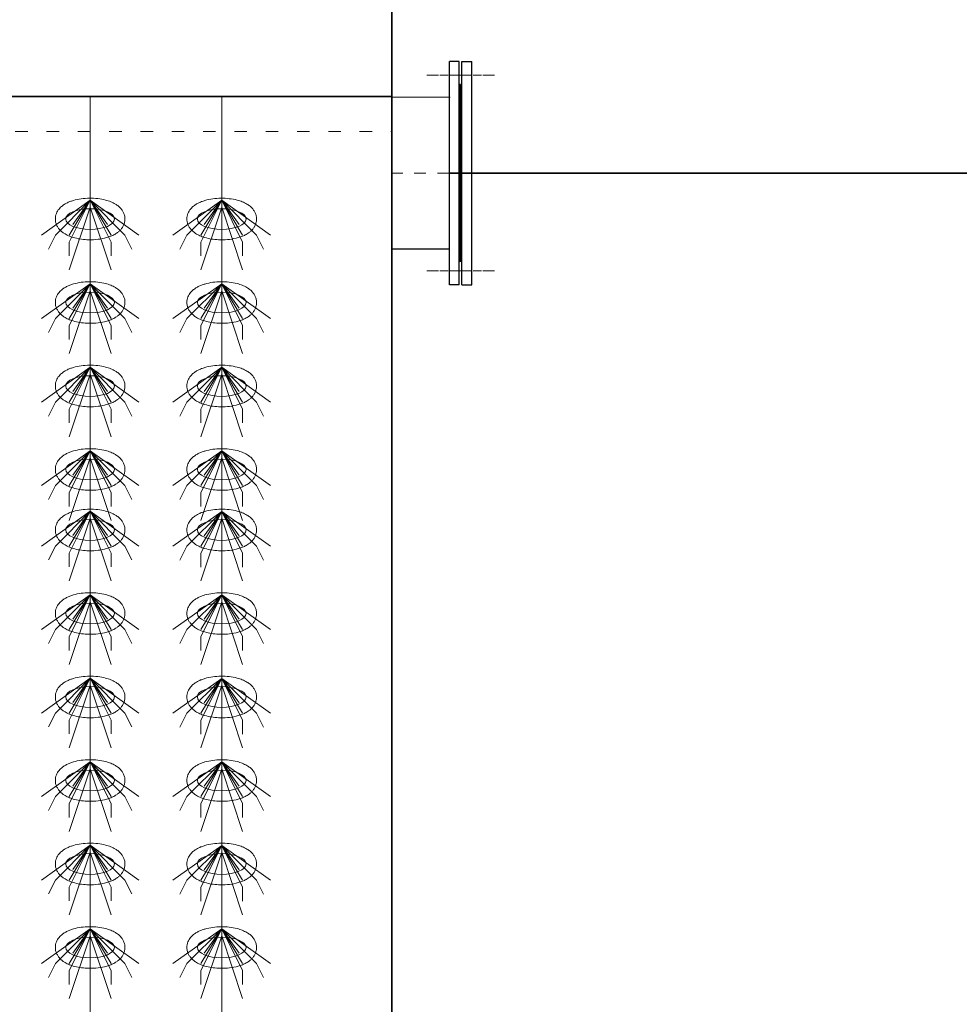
# Model space of a CAD drawing. Header units: metres. Extents: x 703769 to 722343, y 4313031 to 4317457.
# Tile 127 of 256: x 707807 to 707815, y 4313306 to 4313315. Entities that reach past the tile are written whole.
import ezdxf

# ---------------------------------------------------------------- set-up
doc = ezdxf.new("R2010")
doc.units = ezdxf.units.M
doc.header["$LTSCALE"] = 0.5
for name, pattern in [('ACAD_ISO03W100', [30, 12, -18]), ('CENTER2', [1.125, 0.75, -0.125, 0.125, -0.125]), ('DASHED', [19.05, 12.7, -6.35])]:
    doc.linetypes.add(name, pattern=pattern)
for name, color, linetype, lineweight in [('4虚线层', 6, 'DASHED', 18), ('中心', 6, 'CENTER2', 13), ('粗实线层', 7, 'Continuous', 35), ('设备', 6, 'Continuous', 18)]:
    doc.layers.add(name, color=color, linetype=linetype, lineweight=lineweight)

# ---------------------------------------------------------------- blocks, each defined once
blk = doc.blocks.new('hh_1')
at = {"layer": '设备'}
for p, q in [((-268840, 164960), (-268910, 164910)), ((-268840, 164960), (-268890, 164910)), ((-268840, 164960), (-268870, 164900)), ((-268840, 164960), (-268870, 164910)), ((-268840, 164950), (-268870, 164860)), ((-268840, 164960), (-268865, 164925)), ((-268840, 164960), (-268790, 164910)), ((-268840, 164960), (-268815, 164925)), ((-268840, 164960), (-268770, 164910)), ((-268840, 164960), (-268810, 164910)), ((-268840, 164960), (-268810, 164900)), ((-268840, 164950), (-268810, 164860)), ((-268890, 164910), (-268900, 164890)), ((-268790, 164910), (-268780, 164890)), ((-268870, 164900), (-268870, 164880)), ((-268810, 164900), (-268810, 164880))]:
    blk.add_line(p, q, dxfattribs=at)
blk = doc.blocks.new('dawda')
at = {"color": 7}
for p, q in [((552541.6, 33623.4), (552541.6, 30923.4)), ((547050.5, 33373.4), (552541.6, 33373.4))]:
    blk.add_line(p, q, dxfattribs=at)
at = {"color": 7, "linetype": 'ByBlock', "lineweight": 30}
for p, q in [((552624.7, 33103), (552624.7, 33424)), ((552638.7, 33424), (552624.7, 33424)), ((552624.7, 33103), (552624.7, 33424)), ((552638.7, 33424), (552624.7, 33424)), ((552638.7, 33103), (552638.7, 33424)), ((552638.7, 33103), (552638.7, 33424)), ((552642.6, 33424), (552656.6, 33424)), ((552642.6, 33424), (552656.6, 33424)), ((552642.6, 33103), (552642.6, 33424)), ((552642.6, 33103), (552642.6, 33424)), ((552656.6, 33103), (552656.6, 33424)), ((552656.6, 33103), (552656.6, 33424)), ((552640.7, 33391), (552638.7, 33391)), ((552640.7, 33391), (552638.7, 33391)), ((552640.7, 33136), (552640.7, 33391)), ((552640.7, 33136), (552640.7, 33391)), ((552624.7, 33154), (552540.7, 33154)), ((552640.7, 33141), (552638.7, 33141)), ((552640.7, 33141), (552638.7, 33141)), ((552638.7, 33103), (552624.7, 33103)), ((552638.7, 33103), (552624.7, 33103)), ((552642.6, 33103), (552656.6, 33103)), ((552642.6, 33103), (552656.6, 33103))]:
    blk.add_line(p, q, dxfattribs=at)
at = {"color": 7, "linetype": 'ByBlock', "lineweight": 0}
blk.add_line((552625.6, 33372.6), (552541.6, 33372.6), dxfattribs=at)
at = {"layer": '4虚线层', "color": 7, "linetype": 'ACAD_ISO03W100', "ltscale": 3}
blk.add_line((547050.5, 33323.4), (552541.6, 33323.4), dxfattribs=at)
at = {"layer": '中心', "color": 7, "ltscale": 10}
for p, q in [((552591.9, 33404), (552670.5, 33404)), ((552591.9, 33404), (552670.5, 33404)), ((552592, 33404), (552670.6, 33404)), ((552592, 33404), (552670.6, 33404)), ((552689.3, 33404), (552610.7, 33404)), ((552689.3, 33404), (552610.7, 33404)), ((552540.7, 33263.5), (552712.3, 33263.5)), ((552591.9, 33123), (552670.5, 33123)), ((552591.9, 33123), (552670.5, 33123)), ((552592, 33123), (552670.6, 33123)), ((552592, 33123), (552670.6, 33123)), ((552689.3, 33123), (552610.7, 33123)), ((552689.3, 33123), (552610.7, 33123))]:
    blk.add_line(p, q, dxfattribs=at)
at = {"layer": '粗实线层', "color": 7}
blk.add_line((553915.5, 33263.5), (552624.7, 33263.5), dxfattribs=at)
at = {"layer": '设备', "color": 7}
for p, q in [((552108.1, 33373.4), (552108.1, 31373.4)), ((552297.2, 33373.4), (552297.2, 31373.4))]:
    blk.add_line(p, q, dxfattribs=at)
for centre in [(552108.1, 33197.5), (552297.2, 33197.5), (552108.1, 33077.5), (552297.2, 33077.5), (552108.1, 32957.5), (552297.2, 32957.5), (552108.1, 32837.5), (552297.2, 32837.5), (552108.1, 32750.6), (552297.2, 32750.6), (552108.1, 32630.6), (552108.1, 32630.6), (552297.2, 32630.6), (552297.2, 32630.6), (552108.1, 32510.6), (552297.2, 32510.6), (552108.1, 32390.6), (552297.2, 32390.6), (552108.1, 32270.6), (552297.2, 32270.6), (552108.1, 32150.6), (552297.2, 32150.6)]:
    blk.add_ellipse(centre, major_axis=(-35, 0), ratio=0.42498, dxfattribs=at)
for points in [[(552058.1, 33197.5), (552058.1, 33198.9), (552058.2, 33200.3), (552058.8, 33203), (552059.2, 33204.3), (552060.1, 33206.8), (552060.7, 33207.9), (552062, 33210), (552062.7, 33211), (552064.2, 33212.8), (552064.9, 33213.6), (552067.1, 33215.7), (552068.4, 33216.8), (552071.3, 33218.7), (552072.8, 33219.6), (552075.8, 33221.2), (552077.4, 33221.9), (552080.6, 33223.1), (552082.3, 33223.7), (552087.6, 33225.2), (552091.3, 33226), (552099.1, 33227.1), (552103.1, 33227.4), (552111.1, 33227.5), (552115.1, 33227.3), (552122.9, 33226.4), (552126.7, 33225.7), (552132.9, 33224.1), (552135.3, 33223.3), (552140, 33221.4), (552142.2, 33220.3), (552145.9, 33218.1), (552147.4, 33217.1), (552150.2, 33214.8), (552151.5, 33213.5), (552153.6, 33211), (552154.5, 33209.8), (552156, 33207.2), (552156.6, 33205.7), (552157.6, 33202.7), (552158, 33201), (552158.2, 33197.7), (552158.2, 33196), (552157.7, 33192.7), (552157.2, 33191.1), (552156.1, 33188.2), (552155.4, 33186.8), (552153.8, 33184.3), (552152.9, 33183.2), (552151.1, 33181.1), (552150.1, 33180.2), (552148.1, 33178.5), (552147.1, 33177.8), (552144.3, 33175.9), (552142.5, 33174.9), (552138.8, 33173.2), (552136.9, 33172.4), (552132.9, 33171), (552130.9, 33170.5), (552124.8, 33169), (552120.6, 33168.4), (552112.1, 33167.6), (552107.8, 33167.6), (552100.1, 33167.9), (552096.7, 33168.3), (552090, 33169.3), (552086.8, 33170.1), (552081.3, 33171.7), (552079, 33172.5), (552074.6, 33174.5), (552072.5, 33175.6), (552069, 33177.9), (552067.7, 33178.9), (552065.1, 33181.2), (552063.8, 33182.6), (552061.9, 33185.2), (552061.1, 33186.4), (552059.8, 33189.1), (552059.2, 33190.5), (552058.4, 33193.5), (552058.2, 33195.2), (552058.1, 33197), (552058.1, 33197.3), (552058.1, 33197.5)], [(552247.2, 33197.5), (552247.2, 33198.9), (552247.3, 33200.3), (552247.9, 33203), (552248.3, 33204.3), (552249.2, 33206.7), (552249.8, 33207.9), (552251.1, 33210), (552251.8, 33211), (552253.3, 33212.8), (552254, 33213.6), (552256.2, 33215.6), (552257.5, 33216.7), (552260.4, 33218.7), (552261.9, 33219.6), (552264.9, 33221.1), (552266.5, 33221.8), (552269.7, 33223.1), (552271.4, 33223.6), (552276.7, 33225.2), (552280.4, 33226), (552288.2, 33227.1), (552292.2, 33227.3), (552300.2, 33227.4), (552304.2, 33227.2), (552312, 33226.3), (552315.8, 33225.6), (552322, 33224), (552324.4, 33223.2), (552329.1, 33221.4), (552331.3, 33220.3), (552335, 33218.1), (552336.5, 33217.1), (552339.3, 33214.8), (552340.6, 33213.5), (552342.7, 33210.9), (552343.6, 33209.7), (552345.1, 33207.1), (552345.7, 33205.7), (552346.7, 33202.6), (552347.1, 33201), (552347.3, 33197.7), (552347.3, 33195.9), (552346.8, 33192.7), (552346.3, 33191.1), (552345.2, 33188.1), (552344.5, 33186.8), (552342.9, 33184.3), (552342, 33183.1), (552340.2, 33181.1), (552339.2, 33180.2), (552337.2, 33178.5), (552336.2, 33177.7), (552333.4, 33175.9), (552331.6, 33174.9), (552327.9, 33173.1), (552326, 33172.4), (552322, 33171), (552320, 33170.4), (552313.9, 33169), (552309.7, 33168.3), (552301.2, 33167.6), (552296.9, 33167.5), (552289.2, 33167.9), (552285.8, 33168.2), (552279.1, 33169.3), (552275.9, 33170), (552270.4, 33171.7), (552268.1, 33172.5), (552263.7, 33174.4), (552261.6, 33175.6), (552258.1, 33177.8), (552256.8, 33178.9), (552254.2, 33181.2), (552252.9, 33182.5), (552251, 33185.2), (552250.2, 33186.4), (552248.9, 33189), (552248.3, 33190.5), (552247.5, 33193.5), (552247.3, 33195.1), (552247.2, 33197), (552247.2, 33197.2), (552247.2, 33197.5)], [(552058.1, 33077.5), (552058.1, 33078.9), (552058.2, 33080.3), (552058.8, 33083), (552059.2, 33084.3), (552060.1, 33086.8), (552060.7, 33087.9), (552062, 33090), (552062.7, 33091), (552064.2, 33092.8), (552064.9, 33093.6), (552067.1, 33095.7), (552068.4, 33096.8), (552071.3, 33098.7), (552072.8, 33099.6), (552075.8, 33101.2), (552077.4, 33101.9), (552080.6, 33103.1), (552082.3, 33103.7), (552087.6, 33105.2), (552091.3, 33106), (552099.1, 33107.1), (552103.1, 33107.4), (552111.1, 33107.5), (552115.1, 33107.3), (552122.9, 33106.4), (552126.7, 33105.7), (552132.9, 33104.1), (552135.3, 33103.3), (552140, 33101.4), (552142.2, 33100.3), (552145.9, 33098.1), (552147.4, 33097.1), (552150.2, 33094.8), (552151.5, 33093.5), (552153.6, 33091), (552154.5, 33089.8), (552156, 33087.2), (552156.6, 33085.7), (552157.6, 33082.7), (552158, 33081), (552158.2, 33077.7), (552158.2, 33076), (552157.7, 33072.7), (552157.2, 33071.1), (552156.1, 33068.2), (552155.4, 33066.8), (552153.8, 33064.3), (552152.9, 33063.2), (552151.1, 33061.1), (552150.1, 33060.2), (552148.1, 33058.5), (552147.1, 33057.8), (552144.3, 33055.9), (552142.5, 33054.9), (552138.8, 33053.2), (552136.9, 33052.4), (552132.9, 33051), (552130.9, 33050.5), (552124.8, 33049), (552120.6, 33048.4), (552112.1, 33047.6), (552107.8, 33047.6), (552100.1, 33047.9), (552096.7, 33048.3), (552090, 33049.3), (552086.8, 33050.1), (552081.3, 33051.7), (552079, 33052.5), (552074.6, 33054.5), (552072.5, 33055.6), (552069, 33057.9), (552067.7, 33058.9), (552065.1, 33061.2), (552063.8, 33062.6), (552061.9, 33065.2), (552061.1, 33066.4), (552059.8, 33069.1), (552059.2, 33070.5), (552058.4, 33073.5), (552058.2, 33075.2), (552058.1, 33077), (552058.1, 33077.3), (552058.1, 33077.5)], [(552247.2, 33077.5), (552247.2, 33078.9), (552247.3, 33080.3), (552247.9, 33083), (552248.3, 33084.3), (552249.2, 33086.7), (552249.8, 33087.9), (552251.1, 33090), (552251.8, 33091), (552253.3, 33092.8), (552254, 33093.6), (552256.2, 33095.6), (552257.5, 33096.7), (552260.4, 33098.7), (552261.9, 33099.6), (552264.9, 33101.1), (552266.5, 33101.8), (552269.7, 33103.1), (552271.4, 33103.6), (552276.7, 33105.2), (552280.4, 33106), (552288.2, 33107.1), (552292.2, 33107.3), (552300.2, 33107.4), (552304.2, 33107.2), (552312, 33106.3), (552315.8, 33105.6), (552322, 33104), (552324.4, 33103.2), (552329.1, 33101.4), (552331.3, 33100.3), (552335, 33098.1), (552336.5, 33097.1), (552339.3, 33094.8), (552340.6, 33093.5), (552342.7, 33090.9), (552343.6, 33089.7), (552345.1, 33087.1), (552345.7, 33085.7), (552346.7, 33082.6), (552347.1, 33081), (552347.3, 33077.7), (552347.3, 33075.9), (552346.8, 33072.7), (552346.3, 33071.1), (552345.2, 33068.1), (552344.5, 33066.8), (552342.9, 33064.3), (552342, 33063.1), (552340.2, 33061.1), (552339.2, 33060.2), (552337.2, 33058.5), (552336.2, 33057.7), (552333.4, 33055.9), (552331.6, 33054.9), (552327.9, 33053.1), (552326, 33052.4), (552322, 33051), (552320, 33050.4), (552313.9, 33049), (552309.7, 33048.3), (552301.2, 33047.6), (552296.9, 33047.5), (552289.2, 33047.9), (552285.8, 33048.2), (552279.1, 33049.3), (552275.9, 33050), (552270.4, 33051.7), (552268.1, 33052.5), (552263.7, 33054.4), (552261.6, 33055.6), (552258.1, 33057.8), (552256.8, 33058.9), (552254.2, 33061.2), (552252.9, 33062.5), (552251, 33065.2), (552250.2, 33066.4), (552248.9, 33069), (552248.3, 33070.5), (552247.5, 33073.5), (552247.3, 33075.1), (552247.2, 33077), (552247.2, 33077.2), (552247.2, 33077.5)], [(552058.1, 32957.5), (552058.1, 32958.9), (552058.2, 32960.3), (552058.8, 32963), (552059.2, 32964.3), (552060.1, 32966.8), (552060.7, 32967.9), (552062, 32970), (552062.7, 32971), (552064.2, 32972.8), (552064.9, 32973.6), (552067.1, 32975.7), (552068.4, 32976.8), (552071.3, 32978.7), (552072.8, 32979.6), (552075.8, 32981.2), (552077.4, 32981.9), (552080.6, 32983.1), (552082.3, 32983.7), (552087.6, 32985.2), (552091.3, 32986), (552099.1, 32987.1), (552103.1, 32987.4), (552111.1, 32987.5), (552115.1, 32987.3), (552122.9, 32986.4), (552126.7, 32985.7), (552132.9, 32984.1), (552135.3, 32983.3), (552140, 32981.4), (552142.2, 32980.3), (552145.9, 32978.1), (552147.4, 32977.1), (552150.2, 32974.8), (552151.5, 32973.5), (552153.6, 32971), (552154.5, 32969.8), (552156, 32967.2), (552156.6, 32965.7), (552157.6, 32962.7), (552158, 32961), (552158.2, 32957.7), (552158.2, 32956), (552157.7, 32952.7), (552157.2, 32951.1), (552156.1, 32948.2), (552155.4, 32946.8), (552153.8, 32944.3), (552152.9, 32943.2), (552151.1, 32941.1), (552150.1, 32940.2), (552148.1, 32938.5), (552147.1, 32937.8), (552144.3, 32935.9), (552142.5, 32934.9), (552138.8, 32933.2), (552136.9, 32932.4), (552132.9, 32931), (552130.9, 32930.5), (552124.8, 32929), (552120.6, 32928.4), (552112.1, 32927.6), (552107.8, 32927.6), (552100.1, 32927.9), (552096.7, 32928.3), (552090, 32929.3), (552086.8, 32930.1), (552081.3, 32931.7), (552079, 32932.5), (552074.6, 32934.5), (552072.5, 32935.6), (552069, 32937.9), (552067.7, 32938.9), (552065.1, 32941.2), (552063.8, 32942.6), (552061.9, 32945.2), (552061.1, 32946.4), (552059.8, 32949.1), (552059.2, 32950.5), (552058.4, 32953.5), (552058.2, 32955.2), (552058.1, 32957), (552058.1, 32957.3), (552058.1, 32957.5)], [(552247.2, 32957.5), (552247.2, 32958.9), (552247.3, 32960.3), (552247.9, 32963), (552248.3, 32964.3), (552249.2, 32966.7), (552249.8, 32967.9), (552251.1, 32970), (552251.8, 32971), (552253.3, 32972.8), (552254, 32973.6), (552256.2, 32975.6), (552257.5, 32976.7), (552260.4, 32978.7), (552261.9, 32979.6), (552264.9, 32981.1), (552266.5, 32981.8), (552269.7, 32983.1), (552271.4, 32983.6), (552276.7, 32985.2), (552280.4, 32986), (552288.2, 32987.1), (552292.2, 32987.3), (552300.2, 32987.4), (552304.2, 32987.2), (552312, 32986.3), (552315.8, 32985.6), (552322, 32984), (552324.4, 32983.2), (552329.1, 32981.4), (552331.3, 32980.3), (552335, 32978.1), (552336.5, 32977.1), (552339.3, 32974.8), (552340.6, 32973.5), (552342.7, 32970.9), (552343.6, 32969.7), (552345.1, 32967.1), (552345.7, 32965.7), (552346.7, 32962.6), (552347.1, 32961), (552347.3, 32957.7), (552347.3, 32955.9), (552346.8, 32952.7), (552346.3, 32951.1), (552345.2, 32948.1), (552344.5, 32946.8), (552342.9, 32944.3), (552342, 32943.1), (552340.2, 32941.1), (552339.2, 32940.2), (552337.2, 32938.5), (552336.2, 32937.7), (552333.4, 32935.9), (552331.6, 32934.9), (552327.9, 32933.1), (552326, 32932.4), (552322, 32931), (552320, 32930.4), (552313.9, 32929), (552309.7, 32928.3), (552301.2, 32927.6), (552296.9, 32927.5), (552289.2, 32927.9), (552285.8, 32928.2), (552279.1, 32929.3), (552275.9, 32930), (552270.4, 32931.7), (552268.1, 32932.5), (552263.7, 32934.4), (552261.6, 32935.6), (552258.1, 32937.8), (552256.8, 32938.9), (552254.2, 32941.2), (552252.9, 32942.5), (552251, 32945.2), (552250.2, 32946.4), (552248.9, 32949), (552248.3, 32950.5), (552247.5, 32953.5), (552247.3, 32955.1), (552247.2, 32957), (552247.2, 32957.2), (552247.2, 32957.5)], [(552058.1, 32837.5), (552058.1, 32838.9), (552058.2, 32840.3), (552058.8, 32843), (552059.2, 32844.3), (552060.1, 32846.8), (552060.7, 32847.9), (552062, 32850), (552062.7, 32851), (552064.2, 32852.8), (552064.9, 32853.6), (552067.1, 32855.7), (552068.4, 32856.8), (552071.3, 32858.7), (552072.8, 32859.6), (552075.8, 32861.2), (552077.4, 32861.9), (552080.6, 32863.1), (552082.3, 32863.7), (552087.6, 32865.2), (552091.3, 32866), (552099.1, 32867.1), (552103.1, 32867.4), (552111.1, 32867.5), (552115.1, 32867.3), (552122.9, 32866.4), (552126.7, 32865.7), (552132.9, 32864.1), (552135.3, 32863.3), (552140, 32861.4), (552142.2, 32860.3), (552145.9, 32858.1), (552147.4, 32857.1), (552150.2, 32854.8), (552151.5, 32853.5), (552153.6, 32851), (552154.5, 32849.8), (552156, 32847.2), (552156.6, 32845.7), (552157.6, 32842.7), (552158, 32841), (552158.2, 32837.7), (552158.2, 32836), (552157.7, 32832.7), (552157.2, 32831.1), (552156.1, 32828.2), (552155.4, 32826.8), (552153.8, 32824.3), (552152.9, 32823.2), (552151.1, 32821.1), (552150.1, 32820.2), (552148.1, 32818.5), (552147.1, 32817.8), (552144.3, 32815.9), (552142.5, 32814.9), (552138.8, 32813.2), (552136.9, 32812.4), (552132.9, 32811), (552130.9, 32810.5), (552124.8, 32809), (552120.6, 32808.4), (552112.1, 32807.6), (552107.8, 32807.6), (552100.1, 32807.9), (552096.7, 32808.3), (552090, 32809.3), (552086.8, 32810.1), (552081.3, 32811.7), (552079, 32812.5), (552074.6, 32814.5), (552072.5, 32815.6), (552069, 32817.9), (552067.7, 32818.9), (552065.1, 32821.2), (552063.8, 32822.6), (552061.9, 32825.2), (552061.1, 32826.4), (552059.8, 32829.1), (552059.2, 32830.5), (552058.4, 32833.5), (552058.2, 32835.2), (552058.1, 32837), (552058.1, 32837.3), (552058.1, 32837.5)], [(552247.2, 32837.5), (552247.2, 32838.9), (552247.3, 32840.3), (552247.9, 32843), (552248.3, 32844.3), (552249.2, 32846.7), (552249.8, 32847.9), (552251.1, 32850), (552251.8, 32851), (552253.3, 32852.8), (552254, 32853.6), (552256.2, 32855.6), (552257.5, 32856.7), (552260.4, 32858.7), (552261.9, 32859.6), (552264.9, 32861.1), (552266.5, 32861.8), (552269.7, 32863.1), (552271.4, 32863.6), (552276.7, 32865.2), (552280.4, 32866), (552288.2, 32867.1), (552292.2, 32867.3), (552300.2, 32867.4), (552304.2, 32867.2), (552312, 32866.3), (552315.8, 32865.6), (552322, 32864), (552324.4, 32863.2), (552329.1, 32861.4), (552331.3, 32860.3), (552335, 32858.1), (552336.5, 32857.1), (552339.3, 32854.8), (552340.6, 32853.5), (552342.7, 32850.9), (552343.6, 32849.7), (552345.1, 32847.1), (552345.7, 32845.7), (552346.7, 32842.6), (552347.1, 32841), (552347.3, 32837.7), (552347.3, 32835.9), (552346.8, 32832.7), (552346.3, 32831.1), (552345.2, 32828.1), (552344.5, 32826.8), (552342.9, 32824.3), (552342, 32823.1), (552340.2, 32821.1), (552339.2, 32820.2), (552337.2, 32818.5), (552336.2, 32817.7), (552333.4, 32815.9), (552331.6, 32814.9), (552327.9, 32813.1), (552326, 32812.4), (552322, 32811), (552320, 32810.4), (552313.9, 32809), (552309.7, 32808.3), (552301.2, 32807.6), (552296.9, 32807.5), (552289.2, 32807.9), (552285.8, 32808.2), (552279.1, 32809.3), (552275.9, 32810), (552270.4, 32811.7), (552268.1, 32812.5), (552263.7, 32814.4), (552261.6, 32815.6), (552258.1, 32817.8), (552256.8, 32818.9), (552254.2, 32821.2), (552252.9, 32822.5), (552251, 32825.2), (552250.2, 32826.4), (552248.9, 32829), (552248.3, 32830.5), (552247.5, 32833.5), (552247.3, 32835.1), (552247.2, 32837), (552247.2, 32837.2), (552247.2, 32837.5)], [(552058.1, 32750.6), (552058.1, 32752), (552058.2, 32753.4), (552058.8, 32756.1), (552059.2, 32757.4), (552060.1, 32759.8), (552060.7, 32761), (552062, 32763.1), (552062.7, 32764.1), (552064.2, 32765.9), (552064.9, 32766.7), (552067.1, 32768.7), (552068.4, 32769.8), (552071.3, 32771.8), (552072.8, 32772.6), (552075.8, 32774.2), (552077.4, 32774.9), (552080.6, 32776.2), (552082.3, 32776.7), (552087.6, 32778.3), (552091.3, 32779.1), (552099.1, 32780.1), (552103.1, 32780.4), (552111.1, 32780.5), (552115.1, 32780.3), (552122.9, 32779.4), (552126.7, 32778.7), (552132.9, 32777.1), (552135.3, 32776.3), (552140, 32774.5), (552142.2, 32773.4), (552145.9, 32771.2), (552147.4, 32770.2), (552150.2, 32767.9), (552151.5, 32766.6), (552153.6, 32764), (552154.5, 32762.8), (552156, 32760.2), (552156.6, 32758.8), (552157.6, 32755.7), (552158, 32754.1), (552158.2, 32750.7), (552158.2, 32749), (552157.7, 32745.7), (552157.2, 32744.2), (552156.1, 32741.2), (552155.4, 32739.8), (552153.8, 32737.4), (552152.9, 32736.2), (552151.1, 32734.2), (552150.1, 32733.3), (552148.1, 32731.6), (552147.1, 32730.8), (552144.3, 32729), (552142.5, 32728), (552138.8, 32726.2), (552136.9, 32725.4), (552132.9, 32724.1), (552130.9, 32723.5), (552124.8, 32722.1), (552120.6, 32721.4), (552112.2, 32720.7), (552107.8, 32720.6), (552100.1, 32721), (552096.7, 32721.3), (552090, 32722.4), (552086.8, 32723.1), (552081.3, 32724.7), (552079, 32725.6), (552074.6, 32727.5), (552072.5, 32728.7), (552069, 32730.9), (552067.7, 32731.9), (552065.1, 32734.3), (552063.8, 32735.6), (552061.9, 32738.2), (552061.1, 32739.5), (552059.8, 32742.1), (552059.2, 32743.5), (552058.4, 32746.6), (552058.2, 32748.2), (552058.1, 32750.1), (552058.1, 32750.3), (552058.1, 32750.6)], [(552247.2, 32750.6), (552247.2, 32752), (552247.3, 32753.3), (552247.9, 32756), (552248.3, 32757.3), (552249.2, 32759.8), (552249.8, 32760.9), (552251.1, 32763), (552251.8, 32764), (552253.3, 32765.8), (552254, 32766.7), (552256.2, 32768.7), (552257.5, 32769.8), (552260.4, 32771.7), (552261.9, 32772.6), (552264.9, 32774.2), (552266.5, 32774.9), (552269.7, 32776.1), (552271.4, 32776.7), (552276.7, 32778.2), (552280.4, 32779), (552288.2, 32780.1), (552292.2, 32780.4), (552300.2, 32780.5), (552304.2, 32780.3), (552312, 32779.4), (552315.8, 32778.7), (552322, 32777.1), (552324.4, 32776.3), (552329.1, 32774.4), (552331.3, 32773.3), (552335, 32771.2), (552336.5, 32770.2), (552339.3, 32767.9), (552340.6, 32766.6), (552342.7, 32764), (552343.6, 32762.8), (552345.1, 32760.2), (552345.7, 32758.7), (552346.7, 32755.7), (552347.1, 32754), (552347.3, 32750.7), (552347.3, 32749), (552346.8, 32745.7), (552346.3, 32744.1), (552345.2, 32741.2), (552344.5, 32739.8), (552342.9, 32737.3), (552342, 32736.2), (552340.2, 32734.2), (552339.2, 32733.2), (552337.2, 32731.5), (552336.2, 32730.8), (552333.4, 32728.9), (552331.6, 32727.9), (552327.9, 32726.2), (552326, 32725.4), (552322, 32724.1), (552320, 32723.5), (552313.9, 32722), (552309.7, 32721.4), (552301.2, 32720.7), (552296.9, 32720.6), (552289.2, 32720.9), (552285.8, 32721.3), (552279.1, 32722.4), (552275.9, 32723.1), (552270.4, 32724.7), (552268.1, 32725.5), (552263.7, 32727.5), (552261.6, 32728.6), (552258.1, 32730.9), (552256.8, 32731.9), (552254.2, 32734.3), (552252.9, 32735.6), (552251, 32738.2), (552250.2, 32739.4), (552248.9, 32742.1), (552248.3, 32743.5), (552247.5, 32746.6), (552247.3, 32748.2), (552247.2, 32750.1), (552247.2, 32750.3), (552247.2, 32750.6)], [(552058.1, 32630.6), (552058.1, 32632), (552058.2, 32633.4), (552058.8, 32636.1), (552059.2, 32637.4), (552060.1, 32639.8), (552060.7, 32641), (552062, 32643.1), (552062.7, 32644.1), (552064.2, 32645.9), (552064.9, 32646.7), (552067.1, 32648.7), (552068.4, 32649.8), (552071.3, 32651.8), (552072.8, 32652.6), (552075.8, 32654.2), (552077.4, 32654.9), (552080.6, 32656.2), (552082.3, 32656.7), (552087.6, 32658.3), (552091.3, 32659.1), (552099.1, 32660.1), (552103.1, 32660.4), (552111.1, 32660.5), (552115.1, 32660.3), (552122.9, 32659.4), (552126.7, 32658.7), (552132.9, 32657.1), (552135.3, 32656.3), (552140, 32654.5), (552142.2, 32653.4), (552145.9, 32651.2), (552147.4, 32650.2), (552150.2, 32647.9), (552151.5, 32646.6), (552153.6, 32644), (552154.5, 32642.8), (552156, 32640.2), (552156.6, 32638.8), (552157.6, 32635.7), (552158, 32634.1), (552158.2, 32630.7), (552158.2, 32629), (552157.7, 32625.7), (552157.2, 32624.2), (552156.1, 32621.2), (552155.4, 32619.8), (552153.8, 32617.4), (552152.9, 32616.2), (552151.1, 32614.2), (552150.1, 32613.3), (552148.1, 32611.6), (552147.1, 32610.8), (552144.3, 32609), (552142.5, 32608), (552138.8, 32606.2), (552136.9, 32605.4), (552132.9, 32604.1), (552130.9, 32603.5), (552124.8, 32602.1), (552120.6, 32601.4), (552112.1, 32600.7), (552107.8, 32600.6), (552100.1, 32601), (552096.7, 32601.3), (552090, 32602.4), (552086.8, 32603.1), (552081.3, 32604.7), (552079, 32605.6), (552074.6, 32607.5), (552072.5, 32608.7), (552069, 32610.9), (552067.7, 32611.9), (552065.1, 32614.3), (552063.8, 32615.6), (552061.9, 32618.2), (552061.1, 32619.5), (552059.8, 32622.1), (552059.2, 32623.5), (552058.4, 32626.6), (552058.2, 32628.2), (552058.1, 32630.1), (552058.1, 32630.3), (552058.1, 32630.6)], [(552058.1, 32630.6), (552058.1, 32632), (552058.2, 32633.4), (552058.8, 32636.1), (552059.2, 32637.4), (552060.1, 32639.8), (552060.7, 32641), (552062, 32643.1), (552062.7, 32644.1), (552064.2, 32645.9), (552064.9, 32646.7), (552067.1, 32648.7), (552068.4, 32649.8), (552071.3, 32651.8), (552072.8, 32652.6), (552075.8, 32654.2), (552077.4, 32654.9), (552080.6, 32656.2), (552082.3, 32656.7), (552087.6, 32658.3), (552091.3, 32659.1), (552099.1, 32660.1), (552103.1, 32660.4), (552111.1, 32660.5), (552115.1, 32660.3), (552122.9, 32659.4), (552126.7, 32658.7), (552132.9, 32657.1), (552135.3, 32656.3), (552140, 32654.5), (552142.2, 32653.4), (552145.9, 32651.2), (552147.4, 32650.2), (552150.2, 32647.9), (552151.5, 32646.6), (552153.6, 32644), (552154.5, 32642.8), (552156, 32640.2), (552156.6, 32638.8), (552157.6, 32635.7), (552158, 32634.1), (552158.2, 32630.7), (552158.2, 32629), (552157.7, 32625.7), (552157.2, 32624.2), (552156.1, 32621.2), (552155.4, 32619.8), (552153.8, 32617.4), (552152.9, 32616.2), (552151.1, 32614.2), (552150.1, 32613.3), (552148.1, 32611.6), (552147.1, 32610.8), (552144.3, 32609), (552142.5, 32608), (552138.8, 32606.2), (552136.9, 32605.4), (552132.9, 32604.1), (552130.9, 32603.5), (552124.8, 32602.1), (552120.6, 32601.4), (552112.2, 32600.7), (552107.8, 32600.6), (552100.1, 32601), (552096.7, 32601.3), (552090, 32602.4), (552086.8, 32603.1), (552081.3, 32604.7), (552079, 32605.6), (552074.6, 32607.5), (552072.5, 32608.7), (552069, 32610.9), (552067.7, 32611.9), (552065.1, 32614.3), (552063.8, 32615.6), (552061.9, 32618.2), (552061.1, 32619.5), (552059.8, 32622.1), (552059.2, 32623.5), (552058.4, 32626.6), (552058.2, 32628.2), (552058.1, 32630.1), (552058.1, 32630.3), (552058.1, 32630.6)], [(552247.2, 32630.6), (552247.2, 32632), (552247.3, 32633.3), (552247.9, 32636), (552248.3, 32637.3), (552249.2, 32639.8), (552249.8, 32640.9), (552251.1, 32643), (552251.8, 32644), (552253.3, 32645.8), (552254, 32646.7), (552256.2, 32648.7), (552257.5, 32649.8), (552260.4, 32651.7), (552261.9, 32652.6), (552264.9, 32654.2), (552266.5, 32654.9), (552269.7, 32656.1), (552271.4, 32656.7), (552276.7, 32658.2), (552280.4, 32659), (552288.2, 32660.1), (552292.2, 32660.4), (552300.2, 32660.5), (552304.2, 32660.3), (552312, 32659.4), (552315.8, 32658.7), (552322, 32657.1), (552324.4, 32656.3), (552329.1, 32654.4), (552331.3, 32653.3), (552335, 32651.2), (552336.5, 32650.2), (552339.3, 32647.9), (552340.6, 32646.6), (552342.7, 32644), (552343.6, 32642.8), (552345.1, 32640.2), (552345.7, 32638.7), (552346.7, 32635.7), (552347.1, 32634), (552347.3, 32630.7), (552347.3, 32629), (552346.8, 32625.7), (552346.3, 32624.1), (552345.2, 32621.2), (552344.5, 32619.8), (552342.9, 32617.3), (552342, 32616.2), (552340.2, 32614.2), (552339.2, 32613.2), (552337.2, 32611.5), (552336.2, 32610.8), (552333.4, 32608.9), (552331.6, 32607.9), (552327.9, 32606.2), (552326, 32605.4), (552322, 32604.1), (552320, 32603.5), (552313.9, 32602), (552309.7, 32601.4), (552301.2, 32600.7), (552296.9, 32600.6), (552289.2, 32600.9), (552285.8, 32601.3), (552279.1, 32602.4), (552275.9, 32603.1), (552270.4, 32604.7), (552268.1, 32605.5), (552263.7, 32607.5), (552261.6, 32608.6), (552258.1, 32610.9), (552256.8, 32611.9), (552254.2, 32614.3), (552252.9, 32615.6), (552251, 32618.2), (552250.2, 32619.4), (552248.9, 32622.1), (552248.3, 32623.5), (552247.5, 32626.6), (552247.3, 32628.2), (552247.2, 32630.1), (552247.2, 32630.3), (552247.2, 32630.6)], [(552247.2, 32630.6), (552247.2, 32632), (552247.3, 32633.3), (552247.9, 32636), (552248.3, 32637.3), (552249.2, 32639.8), (552249.8, 32640.9), (552251.1, 32643), (552251.8, 32644), (552253.3, 32645.8), (552254, 32646.7), (552256.2, 32648.7), (552257.5, 32649.8), (552260.4, 32651.7), (552261.9, 32652.6), (552264.9, 32654.2), (552266.5, 32654.9), (552269.7, 32656.1), (552271.4, 32656.7), (552276.7, 32658.2), (552280.4, 32659), (552288.2, 32660.1), (552292.2, 32660.4), (552300.2, 32660.5), (552304.2, 32660.3), (552312, 32659.4), (552315.8, 32658.7), (552322, 32657.1), (552324.4, 32656.3), (552329.1, 32654.4), (552331.3, 32653.3), (552335, 32651.2), (552336.5, 32650.2), (552339.3, 32647.9), (552340.6, 32646.6), (552342.7, 32644), (552343.6, 32642.8), (552345.1, 32640.2), (552345.7, 32638.7), (552346.7, 32635.7), (552347.1, 32634), (552347.3, 32630.7), (552347.3, 32629), (552346.8, 32625.7), (552346.3, 32624.1), (552345.2, 32621.2), (552344.5, 32619.8), (552342.9, 32617.3), (552342, 32616.2), (552340.2, 32614.2), (552339.2, 32613.2), (552337.2, 32611.5), (552336.2, 32610.8), (552333.4, 32608.9), (552331.6, 32607.9), (552327.9, 32606.2), (552326, 32605.4), (552322, 32604.1), (552320, 32603.5), (552313.9, 32602), (552309.7, 32601.4), (552301.2, 32600.7), (552296.9, 32600.6), (552289.2, 32600.9), (552285.8, 32601.3), (552279.1, 32602.4), (552275.9, 32603.1), (552270.4, 32604.7), (552268.1, 32605.5), (552263.7, 32607.5), (552261.6, 32608.6), (552258.1, 32610.9), (552256.8, 32611.9), (552254.2, 32614.3), (552252.9, 32615.6), (552251, 32618.2), (552250.2, 32619.4), (552248.9, 32622.1), (552248.3, 32623.5), (552247.5, 32626.6), (552247.3, 32628.2), (552247.2, 32630.1), (552247.2, 32630.3), (552247.2, 32630.6)], [(552058.1, 32510.6), (552058.1, 32512), (552058.2, 32513.4), (552058.8, 32516.1), (552059.2, 32517.4), (552060.1, 32519.8), (552060.7, 32521), (552062, 32523.1), (552062.7, 32524.1), (552064.2, 32525.9), (552064.9, 32526.7), (552067.1, 32528.7), (552068.4, 32529.8), (552071.3, 32531.8), (552072.8, 32532.6), (552075.8, 32534.2), (552077.4, 32534.9), (552080.6, 32536.2), (552082.3, 32536.7), (552087.6, 32538.3), (552091.3, 32539.1), (552099.1, 32540.1), (552103.1, 32540.4), (552111.1, 32540.5), (552115.1, 32540.3), (552122.9, 32539.4), (552126.7, 32538.7), (552132.9, 32537.1), (552135.3, 32536.3), (552140, 32534.5), (552142.2, 32533.4), (552145.9, 32531.2), (552147.4, 32530.2), (552150.2, 32527.9), (552151.5, 32526.6), (552153.6, 32524), (552154.5, 32522.8), (552156, 32520.2), (552156.6, 32518.8), (552157.6, 32515.7), (552158, 32514.1), (552158.2, 32510.7), (552158.2, 32509), (552157.7, 32505.7), (552157.2, 32504.2), (552156.1, 32501.2), (552155.4, 32499.8), (552153.8, 32497.4), (552152.9, 32496.2), (552151.1, 32494.2), (552150.1, 32493.3), (552148.1, 32491.6), (552147.1, 32490.8), (552144.3, 32489), (552142.5, 32488), (552138.8, 32486.2), (552136.9, 32485.4), (552132.9, 32484.1), (552130.9, 32483.5), (552124.8, 32482.1), (552120.6, 32481.4), (552112.1, 32480.7), (552107.8, 32480.6), (552100.1, 32481), (552096.7, 32481.3), (552090, 32482.4), (552086.8, 32483.1), (552081.3, 32484.7), (552079, 32485.6), (552074.6, 32487.5), (552072.5, 32488.7), (552069, 32490.9), (552067.7, 32491.9), (552065.1, 32494.3), (552063.8, 32495.6), (552061.9, 32498.2), (552061.1, 32499.5), (552059.8, 32502.1), (552059.2, 32503.5), (552058.4, 32506.6), (552058.2, 32508.2), (552058.1, 32510.1), (552058.1, 32510.3), (552058.1, 32510.6)], [(552247.2, 32510.6), (552247.2, 32512), (552247.3, 32513.3), (552247.9, 32516), (552248.3, 32517.3), (552249.2, 32519.8), (552249.8, 32520.9), (552251.1, 32523), (552251.8, 32524), (552253.3, 32525.8), (552254, 32526.7), (552256.2, 32528.7), (552257.5, 32529.8), (552260.4, 32531.7), (552261.9, 32532.6), (552264.9, 32534.2), (552266.5, 32534.9), (552269.7, 32536.1), (552271.4, 32536.7), (552276.7, 32538.2), (552280.4, 32539), (552288.2, 32540.1), (552292.2, 32540.4), (552300.2, 32540.5), (552304.2, 32540.3), (552312, 32539.4), (552315.8, 32538.7), (552322, 32537.1), (552324.4, 32536.3), (552329.1, 32534.4), (552331.3, 32533.3), (552335, 32531.2), (552336.5, 32530.2), (552339.3, 32527.9), (552340.6, 32526.6), (552342.7, 32524), (552343.6, 32522.8), (552345.1, 32520.2), (552345.7, 32518.7), (552346.7, 32515.7), (552347.1, 32514), (552347.3, 32510.7), (552347.3, 32509), (552346.8, 32505.7), (552346.3, 32504.1), (552345.2, 32501.2), (552344.5, 32499.8), (552342.9, 32497.3), (552342, 32496.2), (552340.2, 32494.2), (552339.2, 32493.2), (552337.2, 32491.5), (552336.2, 32490.8), (552333.4, 32488.9), (552331.6, 32487.9), (552327.9, 32486.2), (552326, 32485.4), (552322, 32484.1), (552320, 32483.5), (552313.9, 32482), (552309.7, 32481.4), (552301.2, 32480.7), (552296.9, 32480.6), (552289.2, 32480.9), (552285.8, 32481.3), (552279.1, 32482.4), (552275.9, 32483.1), (552270.4, 32484.7), (552268.1, 32485.5), (552263.7, 32487.5), (552261.6, 32488.6), (552258.1, 32490.9), (552256.8, 32491.9), (552254.2, 32494.3), (552252.9, 32495.6), (552251, 32498.2), (552250.2, 32499.4), (552248.9, 32502.1), (552248.3, 32503.5), (552247.5, 32506.6), (552247.3, 32508.2), (552247.2, 32510.1), (552247.2, 32510.3), (552247.2, 32510.6)], [(552058.1, 32390.6), (552058.1, 32392), (552058.2, 32393.4), (552058.8, 32396.1), (552059.2, 32397.4), (552060.1, 32399.8), (552060.7, 32401), (552062, 32403.1), (552062.7, 32404.1), (552064.2, 32405.9), (552064.9, 32406.7), (552067.1, 32408.7), (552068.4, 32409.8), (552071.3, 32411.8), (552072.8, 32412.6), (552075.8, 32414.2), (552077.4, 32414.9), (552080.6, 32416.2), (552082.3, 32416.7), (552087.6, 32418.3), (552091.3, 32419.1), (552099.1, 32420.1), (552103.1, 32420.4), (552111.1, 32420.5), (552115.1, 32420.3), (552122.9, 32419.4), (552126.7, 32418.7), (552132.9, 32417.1), (552135.3, 32416.3), (552140, 32414.5), (552142.2, 32413.4), (552145.9, 32411.2), (552147.4, 32410.2), (552150.2, 32407.9), (552151.5, 32406.6), (552153.6, 32404), (552154.5, 32402.8), (552156, 32400.2), (552156.6, 32398.8), (552157.6, 32395.7), (552158, 32394.1), (552158.2, 32390.7), (552158.2, 32389), (552157.7, 32385.7), (552157.2, 32384.2), (552156.1, 32381.2), (552155.4, 32379.8), (552153.8, 32377.4), (552152.9, 32376.2), (552151.1, 32374.2), (552150.1, 32373.3), (552148.1, 32371.6), (552147.1, 32370.8), (552144.3, 32369), (552142.5, 32368), (552138.8, 32366.2), (552136.9, 32365.4), (552132.9, 32364.1), (552130.9, 32363.5), (552124.8, 32362.1), (552120.6, 32361.4), (552112.1, 32360.7), (552107.8, 32360.6), (552100.1, 32361), (552096.7, 32361.3), (552090, 32362.4), (552086.8, 32363.1), (552081.3, 32364.7), (552079, 32365.6), (552074.6, 32367.5), (552072.5, 32368.7), (552069, 32370.9), (552067.7, 32371.9), (552065.1, 32374.3), (552063.8, 32375.6), (552061.9, 32378.2), (552061.1, 32379.5), (552059.8, 32382.1), (552059.2, 32383.5), (552058.4, 32386.6), (552058.2, 32388.2), (552058.1, 32390.1), (552058.1, 32390.3), (552058.1, 32390.6)], [(552247.2, 32390.6), (552247.2, 32392), (552247.3, 32393.3), (552247.9, 32396), (552248.3, 32397.3), (552249.2, 32399.8), (552249.8, 32400.9), (552251.1, 32403), (552251.8, 32404), (552253.3, 32405.8), (552254, 32406.7), (552256.2, 32408.7), (552257.5, 32409.8), (552260.4, 32411.7), (552261.9, 32412.6), (552264.9, 32414.2), (552266.5, 32414.9), (552269.7, 32416.1), (552271.4, 32416.7), (552276.7, 32418.2), (552280.4, 32419), (552288.2, 32420.1), (552292.2, 32420.4), (552300.2, 32420.5), (552304.2, 32420.3), (552312, 32419.4), (552315.8, 32418.7), (552322, 32417.1), (552324.4, 32416.3), (552329.1, 32414.4), (552331.3, 32413.3), (552335, 32411.2), (552336.5, 32410.2), (552339.3, 32407.9), (552340.6, 32406.6), (552342.7, 32404), (552343.6, 32402.8), (552345.1, 32400.2), (552345.7, 32398.7), (552346.7, 32395.7), (552347.1, 32394), (552347.3, 32390.7), (552347.3, 32389), (552346.8, 32385.7), (552346.3, 32384.1), (552345.2, 32381.2), (552344.5, 32379.8), (552342.9, 32377.3), (552342, 32376.2), (552340.2, 32374.2), (552339.2, 32373.2), (552337.2, 32371.5), (552336.2, 32370.8), (552333.4, 32368.9), (552331.6, 32367.9), (552327.9, 32366.2), (552326, 32365.4), (552322, 32364.1), (552320, 32363.5), (552313.9, 32362), (552309.7, 32361.4), (552301.2, 32360.7), (552296.9, 32360.6), (552289.2, 32360.9), (552285.8, 32361.3), (552279.1, 32362.4), (552275.9, 32363.1), (552270.4, 32364.7), (552268.1, 32365.5), (552263.7, 32367.5), (552261.6, 32368.6), (552258.1, 32370.9), (552256.8, 32371.9), (552254.2, 32374.3), (552252.9, 32375.6), (552251, 32378.2), (552250.2, 32379.4), (552248.9, 32382.1), (552248.3, 32383.5), (552247.5, 32386.6), (552247.3, 32388.2), (552247.2, 32390.1), (552247.2, 32390.3), (552247.2, 32390.6)], [(552058.1, 32270.6), (552058.1, 32272), (552058.2, 32273.4), (552058.8, 32276.1), (552059.2, 32277.4), (552060.1, 32279.8), (552060.7, 32281), (552062, 32283.1), (552062.7, 32284.1), (552064.2, 32285.9), (552064.9, 32286.7), (552067.1, 32288.7), (552068.4, 32289.8), (552071.3, 32291.8), (552072.8, 32292.6), (552075.8, 32294.2), (552077.4, 32294.9), (552080.6, 32296.2), (552082.3, 32296.7), (552087.6, 32298.3), (552091.3, 32299.1), (552099.1, 32300.1), (552103.1, 32300.4), (552111.1, 32300.5), (552115.1, 32300.3), (552122.9, 32299.4), (552126.7, 32298.7), (552132.9, 32297.1), (552135.3, 32296.3), (552140, 32294.5), (552142.2, 32293.4), (552145.9, 32291.2), (552147.4, 32290.2), (552150.2, 32287.9), (552151.5, 32286.6), (552153.6, 32284), (552154.5, 32282.8), (552156, 32280.2), (552156.6, 32278.8), (552157.6, 32275.7), (552158, 32274.1), (552158.2, 32270.7), (552158.2, 32269), (552157.7, 32265.7), (552157.2, 32264.2), (552156.1, 32261.2), (552155.4, 32259.8), (552153.8, 32257.4), (552152.9, 32256.2), (552151.1, 32254.2), (552150.1, 32253.3), (552148.1, 32251.6), (552147.1, 32250.8), (552144.3, 32249), (552142.5, 32248), (552138.8, 32246.2), (552136.9, 32245.4), (552132.9, 32244.1), (552130.9, 32243.5), (552124.8, 32242.1), (552120.6, 32241.4), (552112.1, 32240.7), (552107.8, 32240.6), (552100.1, 32241), (552096.7, 32241.3), (552090, 32242.4), (552086.8, 32243.1), (552081.3, 32244.7), (552079, 32245.6), (552074.6, 32247.5), (552072.5, 32248.7), (552069, 32250.9), (552067.7, 32251.9), (552065.1, 32254.3), (552063.8, 32255.6), (552061.9, 32258.2), (552061.1, 32259.5), (552059.8, 32262.1), (552059.2, 32263.5), (552058.4, 32266.6), (552058.2, 32268.2), (552058.1, 32270.1), (552058.1, 32270.3), (552058.1, 32270.6)], [(552247.2, 32270.6), (552247.2, 32272), (552247.3, 32273.3), (552247.9, 32276), (552248.3, 32277.3), (552249.2, 32279.8), (552249.8, 32280.9), (552251.1, 32283), (552251.8, 32284), (552253.3, 32285.8), (552254, 32286.7), (552256.2, 32288.7), (552257.5, 32289.8), (552260.4, 32291.7), (552261.9, 32292.6), (552264.9, 32294.2), (552266.5, 32294.9), (552269.7, 32296.1), (552271.4, 32296.7), (552276.7, 32298.2), (552280.4, 32299), (552288.2, 32300.1), (552292.2, 32300.4), (552300.2, 32300.5), (552304.2, 32300.3), (552312, 32299.4), (552315.8, 32298.7), (552322, 32297.1), (552324.4, 32296.3), (552329.1, 32294.4), (552331.3, 32293.3), (552335, 32291.2), (552336.5, 32290.2), (552339.3, 32287.9), (552340.6, 32286.6), (552342.7, 32284), (552343.6, 32282.8), (552345.1, 32280.2), (552345.7, 32278.7), (552346.7, 32275.7), (552347.1, 32274), (552347.3, 32270.7), (552347.3, 32269), (552346.8, 32265.7), (552346.3, 32264.1), (552345.2, 32261.2), (552344.5, 32259.8), (552342.9, 32257.3), (552342, 32256.2), (552340.2, 32254.2), (552339.2, 32253.2), (552337.2, 32251.5), (552336.2, 32250.8), (552333.4, 32248.9), (552331.6, 32247.9), (552327.9, 32246.2), (552326, 32245.4), (552322, 32244.1), (552320, 32243.5), (552313.9, 32242), (552309.7, 32241.4), (552301.2, 32240.7), (552296.9, 32240.6), (552289.2, 32240.9), (552285.8, 32241.3), (552279.1, 32242.4), (552275.9, 32243.1), (552270.4, 32244.7), (552268.1, 32245.5), (552263.7, 32247.5), (552261.6, 32248.6), (552258.1, 32250.9), (552256.8, 32251.9), (552254.2, 32254.3), (552252.9, 32255.6), (552251, 32258.2), (552250.2, 32259.4), (552248.9, 32262.1), (552248.3, 32263.5), (552247.5, 32266.6), (552247.3, 32268.2), (552247.2, 32270.1), (552247.2, 32270.3), (552247.2, 32270.6)], [(552058.1, 32150.6), (552058.1, 32152), (552058.2, 32153.4), (552058.8, 32156.1), (552059.2, 32157.4), (552060.1, 32159.8), (552060.7, 32161), (552062, 32163.1), (552062.7, 32164.1), (552064.2, 32165.9), (552064.9, 32166.7), (552067.1, 32168.7), (552068.4, 32169.8), (552071.3, 32171.8), (552072.8, 32172.6), (552075.8, 32174.2), (552077.4, 32174.9), (552080.6, 32176.2), (552082.3, 32176.7), (552087.6, 32178.3), (552091.3, 32179.1), (552099.1, 32180.1), (552103.1, 32180.4), (552111.1, 32180.5), (552115.1, 32180.3), (552122.9, 32179.4), (552126.7, 32178.7), (552132.9, 32177.1), (552135.3, 32176.3), (552140, 32174.5), (552142.2, 32173.4), (552145.9, 32171.2), (552147.4, 32170.2), (552150.2, 32167.9), (552151.5, 32166.6), (552153.6, 32164), (552154.5, 32162.8), (552156, 32160.2), (552156.6, 32158.8), (552157.6, 32155.7), (552158, 32154.1), (552158.2, 32150.7), (552158.2, 32149), (552157.7, 32145.7), (552157.2, 32144.2), (552156.1, 32141.2), (552155.4, 32139.8), (552153.8, 32137.4), (552152.9, 32136.2), (552151.1, 32134.2), (552150.1, 32133.3), (552148.1, 32131.6), (552147.1, 32130.8), (552144.3, 32129), (552142.5, 32128), (552138.8, 32126.2), (552136.9, 32125.4), (552132.9, 32124.1), (552130.9, 32123.5), (552124.8, 32122.1), (552120.6, 32121.4), (552112.1, 32120.7), (552107.8, 32120.6), (552100.1, 32121), (552096.7, 32121.3), (552090, 32122.4), (552086.8, 32123.1), (552081.3, 32124.7), (552079, 32125.6), (552074.6, 32127.5), (552072.5, 32128.7), (552069, 32130.9), (552067.7, 32131.9), (552065.1, 32134.3), (552063.8, 32135.6), (552061.9, 32138.2), (552061.1, 32139.5), (552059.8, 32142.1), (552059.2, 32143.5), (552058.4, 32146.6), (552058.2, 32148.2), (552058.1, 32150.1), (552058.1, 32150.3), (552058.1, 32150.6)], [(552247.2, 32150.6), (552247.2, 32152), (552247.3, 32153.3), (552247.9, 32156), (552248.3, 32157.3), (552249.2, 32159.8), (552249.8, 32160.9), (552251.1, 32163), (552251.8, 32164), (552253.3, 32165.8), (552254, 32166.7), (552256.2, 32168.7), (552257.5, 32169.8), (552260.4, 32171.7), (552261.9, 32172.6), (552264.9, 32174.2), (552266.5, 32174.9), (552269.7, 32176.1), (552271.4, 32176.7), (552276.7, 32178.2), (552280.4, 32179), (552288.2, 32180.1), (552292.2, 32180.4), (552300.2, 32180.5), (552304.2, 32180.3), (552312, 32179.4), (552315.8, 32178.7), (552322, 32177.1), (552324.4, 32176.3), (552329.1, 32174.4), (552331.3, 32173.3), (552335, 32171.2), (552336.5, 32170.2), (552339.3, 32167.9), (552340.6, 32166.6), (552342.7, 32164), (552343.6, 32162.8), (552345.1, 32160.2), (552345.7, 32158.7), (552346.7, 32155.7), (552347.1, 32154), (552347.3, 32150.7), (552347.3, 32149), (552346.8, 32145.7), (552346.3, 32144.1), (552345.2, 32141.2), (552344.5, 32139.8), (552342.9, 32137.3), (552342, 32136.2), (552340.2, 32134.2), (552339.2, 32133.2), (552337.2, 32131.5), (552336.2, 32130.8), (552333.4, 32128.9), (552331.6, 32127.9), (552327.9, 32126.2), (552326, 32125.4), (552322, 32124.1), (552320, 32123.5), (552313.9, 32122), (552309.7, 32121.4), (552301.2, 32120.7), (552296.9, 32120.6), (552289.2, 32120.9), (552285.8, 32121.3), (552279.1, 32122.4), (552275.9, 32123.1), (552270.4, 32124.7), (552268.1, 32125.5), (552263.7, 32127.5), (552261.6, 32128.6), (552258.1, 32130.9), (552256.8, 32131.9), (552254.2, 32134.3), (552252.9, 32135.6), (552251, 32138.2), (552250.2, 32139.4), (552248.9, 32142.1), (552248.3, 32143.5), (552247.5, 32146.6), (552247.3, 32148.2), (552247.2, 32150.1), (552247.2, 32150.3), (552247.2, 32150.6)]]:
    blk.add_open_spline(points, degree=3, knots=[0, 0, 0, 0, 3.423083, 3.423083, 6.846165, 6.846165, 10.269248, 10.269248, 13.69233, 13.69233, 17.115413, 17.115413, 22.728666, 22.728666, 28.341919, 28.341919, 33.955172, 33.955172, 39.568425, 39.568425, 51.436002, 51.436002, 63.303578, 63.303578, 75.171154, 75.171154, 87.03873, 87.03873, 95.224368, 95.224368, 103.410005, 103.410005, 109.145122, 109.145122, 114.880238, 114.880238, 119.003115, 119.003115, 123.125991, 123.125991, 127.248868, 127.248868, 131.371745, 131.371745, 135.494621, 135.494621, 139.617498, 139.617498, 143.740375, 143.740375, 147.863251, 147.863251, 151.986128, 151.986128, 158.708917, 158.708917, 165.431705, 165.431705, 172.154493, 172.154493, 184.909814, 184.909814, 197.665135, 197.665135, 207.937, 207.937, 218.208864, 218.208864, 226.104489, 226.104489, 234.000115, 234.000115, 239.456, 239.456, 244.911884, 244.911884, 248.896322, 248.896322, 252.88076, 252.88076, 256.865198, 256.865198, 257.481358, 257.481358, 257.481358, 257.481358], dxfattribs=at)
at = {"layer": '设备', "color": 7, "xscale": -1}
for p in [(283268.1, -131735.6), (283457.2, -131735.6), (283268.1, -131855.6), (283457.2, -131855.6), (283268.1, -131975.6), (283457.2, -131975.6), (283268.1, -132095.6), (283457.2, -132095.6), (283268.1, -132182.5), (283457.2, -132182.6), (283268.1, -132302.5), (283268.1, -132302.5), (283457.2, -132302.6), (283457.2, -132302.6), (283268.1, -132422.5), (283457.2, -132422.6), (283268.1, -132542.5), (283457.2, -132542.6), (283268.1, -132662.5), (283457.2, -132662.6), (283268.1, -132782.5), (283457.2, -132782.6)]:
    blk.add_blockref('hh_1', p, dxfattribs=at)

msp = doc.modelspace()

# ---------------------------------------------------------------- block references
at = {"layer": '粗实线层', "xscale": 0.006, "yscale": 0.006, "zscale": 0.006}
msp.add_blockref('dawda', (704494.6802, 4313113.8882), dxfattribs=at)

doc.saveas('drawing.dxf')
